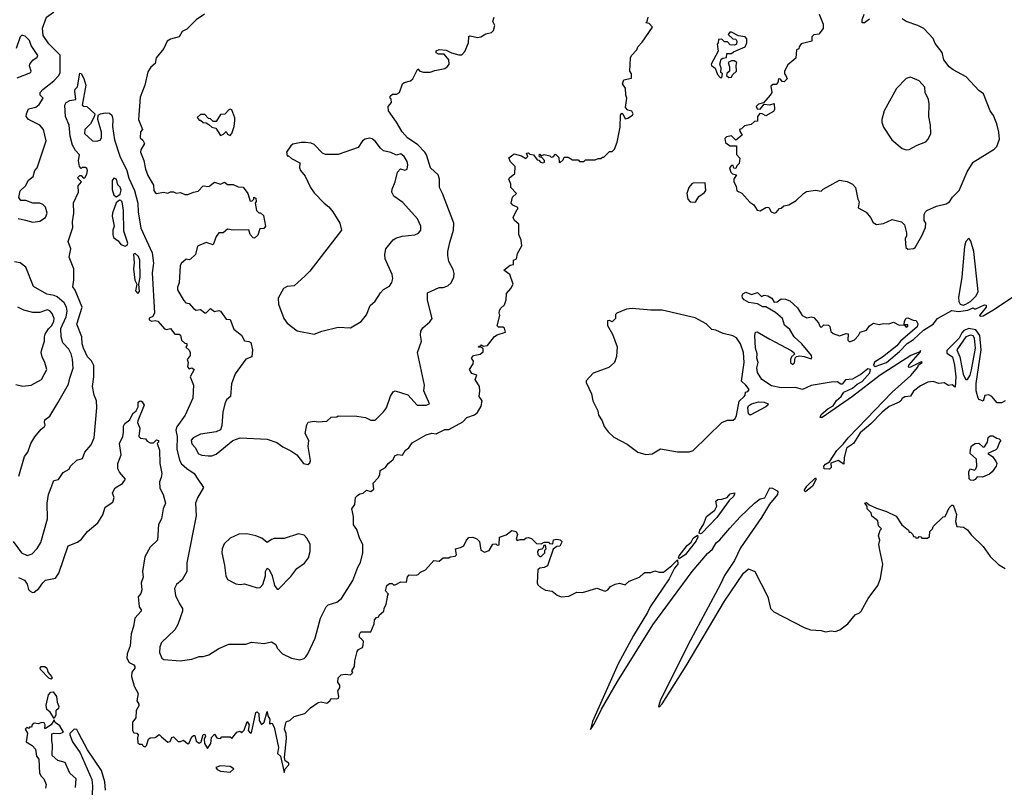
# Model space of a CAD drawing. Extents: x 2239805 to 2396427, y 665731 to 772158.
# Tile 100 of 256: x 2280832 to 2287765, y 715166 to 720567. Entities that reach past the tile are written whole.
import ezdxf

# ---------------------------------------------------------------- set-up
doc = ezdxf.new("R2010")
doc.units = 0

msp = doc.modelspace()

# ---------------------------------------------------------------- linework, layer by layer
at = {"layer": '0CON05XD'}
for points in [[(2281037.9, 720397.9), (2280996.7, 720455), (2280992.4, 720507.6), (2281020, 720585), (2281069.9, 720620.1), (2281084, 720646), (2281086.2, 720795), (2281080.2, 720925), (2281055, 720956.8), (2280975, 720986), (2280966, 720995), (2280969.2, 721015), (2281008.8, 721095), (2280997.1, 721155), (2280945, 721245.8), (2280917.4, 721277.4), (2280895, 721285.8), (2280845, 721289.2), (2280820.8, 721305)], [(2282133.9, 720606.1), (2282074.2, 720565.8), (2282009.1, 720500.9), (2281977.3, 720482.7), (2281955, 720446.7), (2281895, 720430), (2281870, 720415), (2281846.1, 720363.9), (2281792.3, 720297.7), (2281785, 720257.5), (2281755, 720233.3), (2281735, 720200), (2281714.2, 720105), (2281681.2, 720021.2), (2281668.8, 719865), (2281697.5, 719795), (2281683, 719777), (2281680, 719735), (2281699.3, 719719.3), (2281710, 719695), (2281685, 719650), (2281683.3, 719635), (2281707.5, 719575), (2281718.8, 719515), (2281735, 719470), (2281775, 719402.5), (2281776.2, 719365), (2281785, 719350), (2281795, 719343.8), (2281845, 719353.8), (2281875, 719346.2), (2281895, 719356), (2281915, 719356.7), (2281935, 719346.2), (2281965, 719350), (2281995, 719336.2), (2282015, 719336), (2282055, 719354.2), (2282089.7, 719360.3), (2282125, 719398), (2282165, 719393.3), (2282205, 719423.8), (2282245, 719410), (2282275, 719422.5), (2282295, 719407.5), (2282335, 719407.5), (2282370.7, 719390.7), (2282405, 719387.5), (2282437.5, 719345), (2282455, 719290), (2282468.3, 719291.7), (2282480, 719305), (2282481.7, 719318.3), (2282495, 719310), (2282497, 719287), (2282490, 719275), (2282500, 719225), (2282515, 719207.5), (2282527, 719207), (2282548.3, 719188.3), (2282564, 719115), (2282551.7, 719098.3), (2282523.6, 719096.4), (2282508.3, 719051.7), (2282485, 719030), (2282475, 719032.5), (2282456.2, 719055), (2282445, 719087.5), (2282336, 719086), (2282295, 719092), (2282265, 719067.5), (2282235, 719066.7), (2282215, 719042.5), (2282195, 718983.3), (2282145, 719000), (2282085, 718972.5), (2282070, 718915), (2282035, 718881.2), (2282025, 718876.7), (2282005, 718882.5), (2281969.3, 718850.7), (2281962.5, 718835), (2281956.2, 718715), (2281943.3, 718685), (2281943.3, 718665), (2281985, 718593.3), (2282002.5, 718575), (2282025, 718568.8), (2282055, 718533.8), (2282075, 718524.2), (2282105, 718528), (2282135, 718503.8), (2282145, 718503.8), (2282175, 718533.8), (2282205, 718513.3), (2282235, 718520), (2282245, 718516.7), (2282285, 718460), (2282315, 718456.7), (2282339.5, 718389.5), (2282395, 718346.2), (2282415, 718306.7), (2282445, 718303.3), (2282458.8, 718295), (2282471.2, 718245), (2282466.2, 718195), (2282425, 718177.5), (2282350, 718075), (2282323.3, 718005), (2282316.2, 717915), (2282288.3, 717891.7), (2282276.7, 717863.3), (2282262.5, 717805), (2282255, 717712.5), (2282245, 717682), (2282215, 717667.1), (2282105, 717650.6), (2282054, 717625), (2282040.7, 717609.3), (2282045, 717583.3), (2282067.3, 717557.3), (2282092.3, 717512.3), (2282115, 717503.3), (2282158.3, 717498.3), (2282185, 717498), (2282215, 717508.8), (2282333.8, 717605), (2282385, 717624.4), (2282575, 717616), (2282642.7, 717592.7), (2282685, 717562), (2282742.3, 717532.3), (2282782.5, 717505), (2282830, 717445), (2282861.7, 717438.3), (2282875, 717450), (2282880, 717465), (2282862.5, 717565), (2282867.5, 717605), (2282843.3, 717655), (2282853.6, 717716.4), (2282862.5, 717735), (2282905, 717742.5), (2282935, 717737.5), (2282995, 717742.5), (2283025, 717770), (2283065, 717772.5), (2283075, 717780), (2283205, 717777.5), (2283267, 717767), (2283305, 717750), (2283335, 717750), (2283395, 717807.5), (2283413.9, 717836.1), (2283442.3, 717917.7), (2283462.3, 717947.7), (2283475, 717956.2), (2283565, 717926.7), (2283630, 717855), (2283695, 717854.2), (2283716.7, 717865), (2283677.5, 717955), (2283682.5, 717995), (2283634.3, 718225.7), (2283661.2, 718305), (2283653.6, 718346.4), (2283656.7, 718375), (2283670.7, 718399.3), (2283719.3, 718440.7), (2283737.5, 718465), (2283703.6, 718593.6), (2283702.5, 718645), (2283785, 718682.5), (2283815, 718683.3), (2283846.1, 718693.9), (2283870, 718715), (2283890, 718755), (2283891.7, 718781.7), (2283885, 718810), (2283853.3, 718865), (2283847, 718907), (2283846.7, 718935), (2283862, 718998), (2283887.5, 719085), (2283889.2, 719135), (2283810, 719345), (2283787.5, 719385), (2283788, 719445), (2283778, 719475), (2283723.8, 719525), (2283696.2, 719615), (2283683.8, 719635), (2283635, 719686), (2283563.8, 719735), (2283525, 719776.7), (2283485.8, 719845.8), (2283430, 719925), (2283426.7, 719955), (2283450, 719985), (2283447, 720007), (2283440, 720015), (2283441.7, 720028.3), (2283458.3, 720041.7), (2283485, 720042.5), (2283507.5, 720055), (2283527.5, 720115), (2283540, 720125), (2283583.6, 720136.4), (2283599.3, 720150.7), (2283635, 720220), (2283650, 720205), (2283675, 720196.7), (2283723, 720197), (2283755, 720210), (2283825, 720223.3), (2283845, 720237.5), (2283856.2, 720255), (2283853.6, 720283.6), (2283820, 720325), (2283780, 720325), (2283763.9, 720333.9), (2283765, 720347.5), (2283785, 720356.2), (2283835, 720352.5), (2283873.6, 720333.6), (2283925, 720320), (2283945, 720320), (2283966.4, 720343.6), (2283991.2, 720405), (2283995, 720447.5), (2284005, 720452.5), (2284055, 720441.2), (2284080, 720445), (2284115, 720466.7), (2284153.6, 720476.4), (2284168.3, 720491.7), (2284177.5, 720525), (2284162.5, 720555), (2284172.5, 720585)], [(2286462.5, 720605), (2286490, 720535), (2286490, 720505), (2286460, 720465), (2286425, 720460), (2286410, 720445), (2286410, 720415), (2286335, 720397.5), (2286320, 720375), (2286318.3, 720361.7), (2286302.5, 720355), (2286297.5, 720295), (2286240.7, 720249.3), (2286217.5, 720205), (2286217.5, 720185), (2286227.5, 720175), (2286235, 720150), (2286215, 720130), (2286201.7, 720131.7), (2286188.3, 720148.3), (2286175, 720150), (2286170, 720125), (2286158.3, 720111.7), (2286135, 720110), (2286121.7, 720098.3), (2286127.5, 720055), (2286117.5, 720035), (2286068.3, 719981.7), (2286035, 719973.3), (2286017.5, 719955), (2286025, 719940), (2286045, 719937.5), (2286075, 719972.5), (2286115, 719967.5), (2286145, 719977.5), (2286146.2, 719935), (2286139.5, 719920.5), (2286085, 719890), (2286060, 719905), (2286043.6, 719906.4), (2286027.5, 719885), (2286028.3, 719851.7), (2286005, 719850), (2285981.7, 719828.3), (2285935, 719820), (2285915, 719800), (2285900, 719795), (2285901.7, 719781.7), (2285920, 719755), (2285875, 719720), (2285845, 719750), (2285808.3, 719741.7), (2285798.3, 719731.7), (2285803, 719703), (2285815, 719690), (2285835, 719680), (2285878.3, 719678.3), (2285878.3, 719618.3), (2285901.7, 719591.7), (2285897.5, 719555), (2285881.7, 719538.3), (2285875, 719520), (2285861.7, 719521.7), (2285855, 719540), (2285845, 719540), (2285830, 719525), (2285840, 719495), (2285851.7, 719481.7), (2285880, 719475), (2285860, 719445), (2285860, 719425), (2285877.5, 719395), (2285881.7, 719361.7), (2285916.4, 719346.4), (2285973.6, 719283.6), (2286002.5, 719265), (2286025, 719227.5), (2286047, 719223), (2286085, 719246.2), (2286098.3, 719248.3), (2286106, 719246), (2286124.3, 719214.3), (2286145, 719206), (2286158.8, 719211.2), (2286181.7, 719238.3), (2286195, 719240), (2286213, 719257), (2286247, 719263), (2286300, 719295), (2286350, 719345), (2286373, 719357), (2286435, 719367.5), (2286475, 719360), (2286490, 719375), (2286605, 719437.5), (2286658.3, 719428.3), (2286695, 719410), (2286716.7, 719385), (2286733.6, 719303.6), (2286742.5, 719285), (2286735, 719242.5), (2286791.7, 719211.7), (2286822.5, 719175), (2286840.7, 719140.7), (2286865, 719126.7), (2286915, 719133.3), (2286975, 719160), (2287040, 719145), (2287062.5, 719122.5), (2287076.4, 719066.4), (2287077.5, 719045), (2287067.5, 719025), (2287072.5, 718965), (2287085, 718952.5), (2287125, 718956.7), (2287136.7, 718965), (2287183.6, 719046.4), (2287210, 719105), (2287212.5, 719135), (2287200, 719155), (2287200, 719195), (2287210, 719215), (2287220, 719225), (2287287.5, 719255), (2287355, 719270.8), (2287380, 719285), (2287401.2, 719318.8), (2287447.5, 719365), (2287503.2, 719496.8), (2287546.7, 719565), (2287693.6, 719656.4), (2287712.5, 719675), (2287730, 719725), (2287726.7, 719775), (2287712.5, 719835), (2287688.3, 719891.7), (2287666.4, 719926.4), (2287617.5, 720045), (2287585, 720067.5), (2287497.5, 720165), (2287405, 720213.3), (2287376.1, 720236.1), (2287340, 720285), (2287327.5, 720335), (2287279.3, 720399.3), (2287263.6, 720433.6), (2287197.5, 720505), (2287155, 720526.7), (2287075, 720553.3), (2287045, 720573.3)], [(2286815, 720570), (2286780, 720545), (2286763.3, 720545), (2286763.3, 720565), (2286777.5, 720605)], [(2285059.3, 719810.7), (2285062.5, 719895), (2285071.7, 719908.3), (2285080, 719905), (2285095, 719870), (2285115, 719873.3), (2285147.5, 719895), (2285152.5, 719905), (2285143, 719923), (2285115, 719930), (2285098.3, 719948.3), (2285106.7, 720015), (2285100, 720035), (2285097.5, 720085), (2285076.7, 720115), (2285085, 720142.5), (2285140, 720155), (2285140, 720185), (2285127.5, 720205), (2285132.5, 720297.5), (2285140, 720315), (2285177.5, 720355), (2285183.9, 720376.1), (2285215, 720407.5), (2285287.5, 720515), (2285265, 720540), (2285240, 720545), (2285250, 720555), (2285257.5, 720585)], [(2280815, 720157.5), (2280910, 720195), (2280913.8, 720205), (2280902.3, 720242.3), (2280904, 720255), (2280925, 720282), (2280955, 720304.2), (2280959.4, 720315), (2280914.2, 720385), (2280900.3, 720420.3), (2280870.5, 720450.5), (2280855, 720456.2), (2280845, 720456.2), (2280835, 720446.7), (2280807.1, 720365)], [(2285775, 720160), (2285780, 720185), (2285770, 720195), (2285772.5, 720225), (2285762.5, 720255), (2285771.7, 720288.3), (2285783, 720297), (2285808.3, 720301.7), (2285811.7, 720328.3), (2285845, 720330), (2285858.3, 720341.7), (2285940, 720375), (2285952.5, 720405), (2285951.7, 720431.7), (2285940, 720445), (2285893, 720453), (2285845, 720480), (2285831.7, 720478.3), (2285821.7, 720461.7), (2285853, 720433), (2285875, 720430), (2285882.5, 720415), (2285880, 720395), (2285865, 720387.5), (2285835, 720390), (2285815, 720410), (2285795, 720410), (2285775, 720430), (2285753, 720427), (2285750, 720405), (2285742.5, 720395), (2285750, 720345), (2285700, 720255), (2285703.6, 720243.6), (2285730, 720225), (2285745, 720180), (2285765, 720160), (2285775, 720160)], [(2280822.3, 719167.7), (2280873.3, 719156.7), (2280925, 719142), (2280975, 719148.6), (2281015, 719174), (2281025.7, 719205), (2281015, 719246.7), (2280995, 719266.2), (2280975, 719275.8), (2280925, 719276), (2280875, 719293.8), (2280840, 719295), (2280826.7, 719315), (2280836.4, 719363.6), (2280873, 719397), (2280895, 719436.7), (2280926.1, 719463.9), (2280940, 719505), (2280955.9, 719524.1), (2281018, 719715), (2280998.8, 719795), (2280974.1, 719824.1), (2280893.8, 719865), (2280878, 719885), (2280879.2, 719905), (2280895, 719938.8), (2280945, 719952.3), (2280968.8, 719971.2), (2280998, 720015), (2280976.4, 720036.4), (2280976.7, 720055), (2280995, 720076), (2281072.7, 720137.3), (2281106.7, 720175), (2281116.4, 720195), (2281116.7, 720316.7), (2281037.9, 720397.9)], [(2285825, 720160), (2285845, 720162.5), (2285851.7, 720178.3), (2285880, 720205), (2285876.7, 720245), (2285882.5, 720265), (2285863, 720277), (2285843, 720277), (2285820, 720265), (2285830, 720235), (2285830, 720205), (2285811.7, 720188.3), (2285810, 720175), (2285825, 720160)], [(2280786.3, 716896.3), (2280845, 716816.2), (2280885, 716798), (2280921.2, 716808.8), (2280954.3, 716845.7), (2280981.7, 716888.3), (2281028.8, 717055), (2281025.7, 717164.3), (2281034, 717225), (2281072.5, 717325), (2281105, 717332.5), (2281138.3, 717381.7), (2281180, 717405), (2281190, 717425), (2281235, 717467.5), (2281275, 717480), (2281290, 717525), (2281335, 717576.2), (2281356.7, 717625), (2281376.5, 717835), (2281371.9, 717885), (2281356.2, 717925), (2281344, 717985), (2281354.2, 718055), (2281353.9, 718133.9), (2281337.3, 718167.3), (2281308.8, 718195), (2281282, 718255), (2281271.2, 718285), (2281270, 718335), (2281234.1, 718424.1), (2281272.5, 718545), (2281223.6, 718663.6), (2281207, 718687), (2281213.9, 718736.1), (2281214, 718814), (2281180, 718895), (2281191.2, 718955), (2281172.5, 719005), (2281206.7, 719105), (2281203.6, 719143.6), (2281213.8, 719205), (2281211.7, 719278.3), (2281247, 719353), (2281243, 719397), (2281267.5, 719425), (2281240, 719455), (2281255, 719470), (2281265, 719470), (2281282.5, 719452.5), (2281290, 719455), (2281305, 719480), (2281310, 719505), (2281305, 719520), (2281295, 719527.5), (2281273, 719527), (2281265, 719520), (2281253, 719533), (2281246.7, 719575), (2281253.3, 719615), (2281225, 719646.7), (2281204, 719685), (2281187, 719747), (2281181.2, 719825), (2281154, 719885), (2281150, 719965), (2281160, 719985), (2281185, 719997.5), (2281227.5, 720005), (2281220, 720065), (2281223, 720077), (2281240, 720095), (2281255, 720190), (2281265, 720187.5), (2281285, 720153.3), (2281297.5, 720105), (2281273.3, 719965), (2281285, 719957.5), (2281305, 719957.1), (2281360.6, 719905), (2281356.4, 719883.6), (2281331.9, 719835), (2281290.8, 719795), (2281287.5, 719765), (2281344.5, 719714.5), (2281373, 719713), (2281399.9, 719720.1), (2281407.7, 719735), (2281407.9, 719775), (2281381.8, 719865), (2281385.4, 719894.6), (2281401.2, 719905), (2281435, 719910.9), (2281465, 719909.6), (2281481.5, 719895), (2281488.1, 719865), (2281484.6, 719815), (2281500.4, 719720.4), (2281537.7, 719607.7), (2281586.7, 719505), (2281601.7, 719451.7), (2281640, 719365), (2281663.1, 719276.9), (2281666, 719215), (2281685, 719100), (2281765, 718927.1), (2281775.2, 718854.8), (2281765.7, 718785), (2281781.5, 718505), (2281770.5, 718479.5), (2281743.9, 718466.1), (2281743.1, 718455), (2281760, 718445), (2281785, 718450), (2281805, 718445.8), (2281851.7, 718391.7), (2281865, 718388), (2281895, 718393.3), (2281925, 718353.3), (2281955, 718353.3), (2281965, 718347.5), (2281972.3, 718312.3), (2281995, 718290), (2282008.3, 718288.3), (2282010, 718275), (2282003, 718263), (2282025, 718242.5), (2282032.5, 718225), (2282032.5, 718205), (2282012.5, 718175), (2282017.5, 718155), (2282013.6, 718123.6), (2282025, 718110), (2282045, 718117.5), (2282060, 718105), (2282033.3, 718055), (2282056.7, 717995), (2282052, 717905), (2281996.2, 717785), (2281938.9, 717701.1), (2281932.4, 717677.6), (2281942, 717635), (2281938.8, 717545), (2281957.4, 717467.4), (2281972.6, 717442.6), (2282008.1, 717408.1), (2282061.2, 717375), (2282086.7, 717335), (2282127.5, 717275), (2282085, 717202.5), (2282070, 717165), (2282074, 717075), (2282010, 716745), (2282008.8, 716685), (2281976.7, 716625), (2281936.8, 716593.2), (2281922.9, 716565), (2281930, 716515), (2281956.8, 716456.8), (2281979.2, 716425), (2281979.2, 716405), (2281945, 716312.5), (2281923.8, 716275), (2281831.2, 716185), (2281818, 716155), (2281816, 716115), (2281833.8, 716075), (2281846.1, 716066.1), (2281963, 716057), (2282045, 716066.7), (2282095, 716086.7), (2282125, 716086.7), (2282165, 716097.5), (2282235, 716142.5), (2282305, 716172.5), (2282387, 716173), (2282425, 716172.5), (2282465, 716187.5), (2282553, 716177), (2282605, 716190), (2282635, 716170), (2282646.2, 716145), (2282682.5, 716105), (2282745, 716073.8), (2282805, 716063.3), (2282835, 716073.3), (2282845.9, 716084.1), (2282861.2, 716105), (2282913.8, 716215), (2282951.2, 716355), (2282990, 716435), (2283005, 716448.8), (2283065, 716467.5), (2283098.8, 716495), (2283178.1, 716621.9), (2283213.5, 716715), (2283232, 716748), (2283248.1, 716815), (2283248, 716875), (2283226.2, 716915), (2283205, 716980), (2283183.6, 717013.6), (2283181.7, 717071.7), (2283170, 717125), (2283192.5, 717155), (2283197.5, 717205), (2283210.7, 717219.3), (2283228.3, 717231.7), (2283250, 717235), (2283275, 717257.5), (2283305, 717247.5), (2283325, 717262.5), (2283320, 717305), (2283357, 717343), (2283367.5, 717365), (2283370, 717395), (2283407.5, 717415), (2283427.5, 717445), (2283459.3, 717470.7), (2283475, 717500), (2283495, 717507.5), (2283528.3, 717501.7), (2283547.5, 717535), (2283572.5, 717555), (2283595, 717590), (2283695, 717646.7), (2283735, 717656.7), (2283765, 717653.3), (2283825, 717682.5), (2283855, 717682.5), (2283953, 717737), (2283981.7, 717768.3), (2284033.6, 717786.4), (2284055, 717802.5), (2284081.7, 717848.3), (2284087.5, 717885), (2284067.5, 717915), (2284073.3, 717955), (2284070, 717985), (2284040, 718035), (2284050, 718065), (2284015, 718077.5), (2284000, 718105), (2284026.2, 718145), (2284026.7, 718165), (2284013.3, 718185), (2284026.4, 718203.6), (2284075, 718212.5), (2284095, 718230), (2284095, 718250), (2284085, 718260), (2284061.7, 718261.7), (2284065, 718270), (2284078.3, 718271.7), (2284085, 718280), (2284095, 718270), (2284126.1, 718273.9), (2284175, 718336.7), (2284195, 718350), (2284252.5, 718367.5), (2284245, 718396.7), (2284233, 718403), (2284202.5, 718402.5), (2284193.3, 718413.3), (2284213.3, 718485), (2284207.5, 718505), (2284210.7, 718519.3), (2284217.5, 718535), (2284245, 718560), (2284256.7, 718595), (2284260.5, 718639.5), (2284290, 718675), (2284307, 718707), (2284283, 718773), (2284240, 718805), (2284285, 718840), (2284310, 718845), (2284310, 718875), (2284330, 718885), (2284338.3, 718921.7), (2284368.8, 718975), (2284363.3, 719015), (2284347.5, 719055), (2284347, 719127), (2284316.7, 719155), (2284307.5, 719175), (2284331.7, 719228.3), (2284340, 719235), (2284340, 719245), (2284305, 719262.5), (2284293, 719277), (2284303, 719317), (2284330, 719345), (2284290, 719385), (2284289.3, 719409.3), (2284277.5, 719445), (2284280, 719455), (2284317.5, 719485), (2284320, 719535), (2284287, 719567), (2284277.5, 719595), (2284315, 719622.5), (2284365, 719610), (2284395, 719590), (2284410, 719605), (2284401.7, 719628.3), (2284415, 719630), (2284425, 719620), (2284450, 719615), (2284475, 719580), (2284488.3, 719578.3), (2284500, 719565), (2284515, 719560), (2284527.5, 719565), (2284527, 719577), (2284508.3, 719598.3), (2284491.7, 719601.7), (2284490, 719615), (2284495, 719620), (2284505, 719610), (2284525, 719617.5), (2284565, 719610), (2284575, 719600), (2284588.3, 719601.7), (2284605, 719620), (2284628.3, 719598.3), (2284630, 719565), (2284635, 719560), (2284658.3, 719581.7), (2284665, 719600), (2284695, 719600), (2284725, 719580), (2284765, 719580), (2284775, 719570), (2284805, 719570), (2284815, 719580), (2284885, 719580), (2284905, 719590), (2284925, 719590), (2284935, 719600), (2284945, 719600), (2284985, 719640), (2285005, 719640), (2285020, 719655), (2285040, 719705), (2285059.3, 719810.7)], [(2287075, 719650), (2287095, 719653.3), (2287152.5, 719685), (2287212.3, 719707.7), (2287228.8, 719725), (2287246.7, 719765), (2287246, 719825), (2287234.3, 719885), (2287235.7, 719975), (2287230.6, 720005), (2287208.6, 720055), (2287205, 720092.5), (2287165, 720136.2), (2287105, 720161.2), (2287075, 720152.5), (2287005, 720082.5), (2286920, 719925), (2286903.3, 719865), (2286903.3, 719845), (2286915, 719810), (2286972.3, 719722.3), (2287045, 719660), (2287075, 719650)], [(2282315, 719752.5), (2282326.7, 719765), (2282343.3, 719815), (2282346.4, 719856.4), (2282346.4, 719876.4), (2282325, 719932.5), (2282315, 719936.7), (2282305, 719932.5), (2282277, 719903), (2282245, 719900), (2282215, 719850), (2282195, 719850), (2282175, 719870), (2282161.7, 719871.7), (2282135, 719900), (2282105, 719900), (2282081.7, 719878.3), (2282095, 719860), (2282105, 719860), (2282123, 719843), (2282145, 719840), (2282165, 719830), (2282185, 719810), (2282213, 719803), (2282245, 719752.5), (2282268.3, 719761.7), (2282285, 719780), (2282295, 719762.5), (2282315, 719752.5)], [(2282905, 718353.3), (2282960, 718375), (2283075, 718402.5), (2283161.7, 718398.3), (2283236.4, 718443.6), (2283275, 718490), (2283300, 718555), (2283335, 718587.5), (2283372.5, 718645), (2283395, 718667.5), (2283435, 718692.5), (2283451.7, 718718.3), (2283458.8, 718745), (2283456, 718775), (2283406.7, 718885), (2283403.8, 718915), (2283410, 718955), (2283462.3, 719017.7), (2283480.5, 719029.5), (2283525, 719043.8), (2283615, 719052.5), (2283640, 719065), (2283657.5, 719085), (2283657.5, 719115), (2283632.5, 719165), (2283529.5, 719279.5), (2283466.1, 719326.1), (2283452.3, 719352.3), (2283454.2, 719375), (2283476.2, 719425), (2283493.3, 719495), (2283513, 719517), (2283545, 719507.5), (2283560, 719515), (2283566.2, 719545), (2283559.5, 719569.5), (2283540, 719605), (2283515, 719623.8), (2283485, 719613.3), (2283445, 719631.2), (2283395, 719643.8), (2283372.1, 719662.1), (2283335, 719711.2), (2283315, 719728.8), (2283295, 719733.8), (2283265, 719726.2), (2283246, 719714), (2283215, 719667.5), (2283075, 719617.5), (2282985, 719617.5), (2282965, 719627.5), (2282905, 719687.5), (2282885, 719697.5), (2282845, 719702.5), (2282815, 719702.5), (2282755, 719690), (2282740.7, 719679.3), (2282710, 719635), (2282715, 719610), (2282725, 719610), (2282745, 719590), (2282805, 719560), (2282802.5, 719525), (2282810, 719505), (2282841.2, 719465), (2282880, 719385), (2282905, 719347.5), (2282975, 719276.2), (2283009.5, 719249.5), (2283036.2, 719215), (2283086.7, 719135), (2283097.5, 719085), (2282875, 718797.5), (2282843.3, 718765), (2282765, 718693.3), (2282715, 718688.8), (2282690, 718675), (2282652.7, 718607.3), (2282653.8, 718566.2), (2282691.2, 718465), (2282715, 718431.2), (2282785, 718376.7), (2282905, 718353.3)], [(2281515, 719320.5), (2281539.9, 719340.1), (2281547.7, 719367.7), (2281539.1, 719389.1), (2281522.1, 719405), (2281515, 719444.3), (2281495, 719451.2), (2281482.5, 719435), (2281482.9, 719372.9), (2281495, 719332.9), (2281515, 719320.5)], [(2285585, 719283.3), (2285593, 719287), (2285615, 719322.5), (2285655, 719350), (2285662.5, 719365), (2285658.3, 719418.3), (2285575, 719416.7), (2285565, 719412.5), (2285543.9, 719386.1), (2285530, 719345), (2285536.7, 719305), (2285554.1, 719284.1), (2285585, 719283.3)], [(2281575, 718973.4), (2281589.4, 718980.6), (2281594.6, 718995), (2281565, 719080), (2281563.7, 719223.7), (2281554.1, 719284.1), (2281545.3, 719295.3), (2281535, 719297.1), (2281512.5, 719277.5), (2281485.2, 719204.8), (2281483.5, 719183.5), (2281497.6, 719115), (2281487.8, 719085), (2281487.7, 719055), (2281493.4, 719033.4), (2281525, 719010.6), (2281544.4, 718985), (2281575, 718973.4)], [(2287475, 718559), (2287495, 718564.2), (2287526, 718584), (2287566, 718625), (2287579.8, 718655), (2287549.7, 718935), (2287529.3, 719009.3), (2287515, 719030), (2287495, 719006.7), (2287485, 718970), (2287464.8, 718754.8), (2287442.7, 718612.7), (2287444.6, 718584.6), (2287454.9, 718564.9), (2287475, 718559)], [(2280826, 717355), (2280866.1, 717493.9), (2280888.8, 717525), (2280911.4, 717585), (2280938.3, 717631.7), (2280982.5, 717685), (2281007.5, 717705), (2281012.5, 717715), (2281006.7, 717735), (2281009.3, 717750.7), (2281045, 717777.5), (2281101.7, 717871.7), (2281176.8, 718003.2), (2281184.4, 718045), (2281209.2, 718115), (2281205, 718177.5), (2281195, 718216), (2281178.5, 718248.5), (2281135, 718294), (2281123.8, 718335), (2281121.6, 718395), (2281160, 718475), (2281167.1, 718515), (2281163, 718543), (2281144.3, 718575), (2281095, 718617.8), (2281075, 718626.9), (2281024.5, 718634.5), (2280928.8, 718688.8), (2280875.8, 718825.8), (2280835, 718856.2), (2280795, 718862)], [(2281665, 718640), (2281675.9, 718655), (2281670.6, 718705), (2281679.5, 718755), (2281679, 718875), (2281669.8, 718899.8), (2281645, 718920.9), (2281634.1, 718915.9), (2281638.4, 718855), (2281632.7, 718815), (2281642.9, 718735), (2281657.5, 718705), (2281648.8, 718658.8), (2281665, 718640)], [(2286482, 717768), (2286467.5, 717767.5), (2286475, 717790), (2286521.3, 717828.7), (2286559.4, 717850.6), (2286582.5, 717887.5), (2286616, 717915), (2286635, 717946.2), (2286695, 717974), (2286727.9, 718002.1), (2286765, 718022), (2286817.3, 718082.7), (2286822.5, 718105), (2286805, 718110), (2286757.4, 718072.6), (2286695, 718036.9), (2286646.2, 718033.8), (2286623, 718003), (2286613, 718003), (2286589.3, 718019.3), (2286545, 718017.5), (2286405, 717992.2), (2286345, 717965.7), (2286295, 717980), (2286195, 717976.7), (2286125, 717991.1), (2286056.7, 718035), (2286026.2, 718085), (2286022.9, 718117.1), (2286031.2, 718155), (2286022.5, 718185), (2286024.5, 718215), (2286012.9, 718255), (2286008, 718345), (2286012.5, 718367.5), (2286025, 718370), (2286115, 718319.4), (2286265, 718240), (2286283.3, 718225), (2286287.5, 718212.5), (2286267.5, 718195), (2286260, 718175), (2286260, 718155), (2286275, 718140), (2286287, 718153), (2286293, 718187), (2286302.5, 718197.5), (2286325, 718202), (2286355, 718198.1), (2286405, 718181.2), (2286410.7, 718189.3), (2286408.1, 718205), (2286340, 718285), (2286284.4, 718334.4), (2286255, 718386.7), (2286217.7, 718417.7), (2286203.3, 718465), (2286155, 718506.7), (2286085, 718547.5), (2286065, 718546.7), (2286027.7, 718567.7), (2285965.9, 718575.9), (2285933.3, 718595), (2285920.5, 718610.5), (2285920, 718625), (2285925, 718637.5), (2285945, 718650), (2285985, 718633.3), (2286027, 718647), (2286055, 718620), (2286075, 718627.5), (2286100, 718625), (2286128.3, 718608.3), (2286145, 718580), (2286165, 718582.5), (2286195, 718602.5), (2286225, 718600), (2286255, 718588.8), (2286308.8, 718538.8), (2286342.5, 718485), (2286375, 718470), (2286405, 718476.7), (2286425, 718472.5), (2286457.5, 718435), (2286465, 718410), (2286475, 718400), (2286495, 718420), (2286527, 718417), (2286537, 718407), (2286543.8, 718373.8), (2286559.3, 718359.3), (2286605, 718342.5), (2286650.7, 718359.3), (2286665, 718357.5), (2286663, 718313), (2286673, 718303), (2286683, 718303), (2286710, 718315), (2286737.5, 718345), (2286750.7, 718369.3), (2286795, 718382.5), (2286815, 718412.5), (2286845, 718432.5), (2286885, 718423.3), (2286915, 718430), (2286953, 718427), (2286985, 718437.5), (2287025, 718417.5), (2287060, 718420), (2287075, 718403.3), (2287085, 718410), (2287085, 718420), (2287060, 718420), (2287062.5, 718445), (2287075, 718467.5), (2287085, 718470), (2287123, 718453), (2287145, 718450), (2287156, 718426), (2287152, 718405), (2287034.6, 718305.4), (2287007.3, 718272.7), (2286906.7, 718193.3), (2286852, 718158), (2286844.2, 718135), (2286856.2, 718126.2), (2286935, 718155.8), (2287027.1, 718232.9), (2287080.9, 718289.1), (2287125, 718315.6), (2287195, 718381.4), (2287264.2, 718425), (2287294.6, 718465.4), (2287395, 718520), (2287443, 718513), (2287507.7, 718522.3), (2287545, 718540), (2287553, 718533), (2287565, 718533.3), (2287625, 718560), (2287638.3, 718558.3), (2287636.7, 718545), (2287590, 718485), (2287595, 718480), (2287615, 718483.3), (2287685, 718522.5), (2287865, 718643.1)], [(2280805, 718000), (2280855, 717988.8), (2280913.9, 717996.1), (2280985.8, 718034.2), (2281023.3, 718105), (2281010, 718155), (2280991.2, 718195), (2280984, 718225), (2280987, 718247), (2281008, 718305), (2281005.8, 718335), (2281011.9, 718355), (2281035, 718390.8), (2281059.2, 718415), (2281071.9, 718445), (2281075.5, 718465.5), (2281060.2, 718500.2), (2281045, 718519.2), (2281025, 718525.8), (2280975, 718505.8), (2280925, 718506), (2280862.4, 718522.4), (2280820, 718545)], [(2285241.7, 717508.3), (2285285, 717512), (2285343.2, 717546.8), (2285465, 717526.2), (2285545, 717526.7), (2285575, 717536.7), (2285775, 717732.5), (2285815, 717750), (2285855, 717750), (2285869.7, 717760.3), (2285879.1, 717780.9), (2285897.4, 717882.6), (2285933.8, 717915), (2285941.2, 717925), (2285942.5, 717945), (2285958.3, 717951.7), (2285967.5, 717965), (2285945, 717996.2), (2285913.6, 718023.6), (2285933.1, 718155), (2285927.8, 718225), (2285907.2, 718287.2), (2285878.8, 718328.8), (2285852.5, 718342.5), (2285785, 718358.8), (2285735, 718382.5), (2285705, 718387.5), (2285665, 718426.7), (2285588.3, 718468.3), (2285355, 718523.8), (2285276, 718524), (2285145, 718533.8), (2285105, 718531.2), (2285037, 718503), (2285028.3, 718491.7), (2285026.7, 718465), (2285005, 718440), (2284985, 718450), (2284971.7, 718448.3), (2284970, 718415), (2285006, 718355), (2285038, 718265), (2285033.6, 718196.4), (2285020, 718155), (2284979.5, 718120.5), (2284871.2, 718078.8), (2284820, 718025), (2284820, 718015), (2284857.5, 717935), (2284866.7, 717885), (2284902.5, 717815), (2284907.5, 717785), (2284933.6, 717743.6), (2284947.5, 717705), (2284975, 717667.5), (2285015, 717630), (2285109.7, 717579.7), (2285185, 717524.2), (2285241.7, 717508.3)], [(2287770, 717885), (2287745, 717870), (2287715, 717870), (2287676.4, 717916.4), (2287655, 717927.5), (2287627, 717923), (2287616.4, 717883.6), (2287587.5, 717895), (2287580, 717905), (2287566, 717955), (2287566.4, 718006.4), (2287601.6, 718245), (2287592.7, 718345), (2287565.2, 718385.2), (2287515.8, 718394.2), (2287481.1, 718378.9), (2287466.2, 718363.8), (2287446.2, 718325), (2287361.3, 718238.7), (2287361.1, 718221.1), (2287399.5, 718195), (2287413.9, 718136.1), (2287424.4, 718055), (2287418.3, 717981.7), (2287397, 717997), (2287373, 717993), (2287341.7, 718011.7), (2287305, 718007.5), (2287265, 718020), (2287226.4, 718016.4), (2287175, 717990), (2287125, 717953.3), (2287105, 717917.5), (2287065, 717912.5), (2287045, 717902.5), (2287036.7, 717885), (2287024.2, 717875.8), (2286955, 717844.2), (2286904.2, 717805), (2286826.2, 717723.8), (2286750.8, 717659.2), (2286704, 717586), (2286655, 717552.5), (2286638, 717485), (2286635, 717440), (2286595, 717466.2), (2286542.5, 717447.5), (2286546, 717415), (2286535, 717403.8), (2286495.8, 717405.8), (2286494.4, 717425), (2286505, 717439.4), (2286534.1, 717455.9), (2286585, 717535.6), (2286630.9, 717579.1), (2286664.7, 717625.3), (2286734, 717696), (2286974.5, 717945.5), (2287105.9, 718064.1), (2287155, 718122.5), (2287161.7, 718138.3), (2287187.5, 718155), (2287185, 718160), (2287175, 718157.5), (2287105, 718122.5), (2287095, 718120), (2287090, 718125), (2287092.5, 718135), (2287175, 718230), (2287175, 718240), (2287170, 718230), (2287107.5, 718205), (2286890, 718065), (2286695.8, 717915), (2286482, 717768)], [(2287505, 718036.2), (2287525, 718066.2), (2287535, 718103.8), (2287561, 718255), (2287555.8, 718325.8), (2287545, 718341.9), (2287527, 718347), (2287495, 718335.9), (2287431.1, 718245), (2287451, 718195), (2287475, 718073.8), (2287486.7, 718046.7), (2287495, 718036.2), (2287505, 718036.2)], [(2280825, 716642), (2280865, 716623.3), (2280884, 716595), (2280895, 716557.5), (2280906.7, 716545), (2280923, 716537), (2280935, 716540), (2280965.9, 716564.1), (2280994.4, 716605.6), (2281015, 716623.8), (2281085, 716637.5), (2281107.8, 716672.2), (2281173.3, 716865), (2281239.1, 716890.9), (2281268.5, 716911.5), (2281291.7, 716941.7), (2281310, 716965), (2281383, 717027), (2281416.8, 717083.2), (2281435, 717136.7), (2281488.3, 717171.7), (2281496.7, 717205), (2281486.7, 717235), (2281495, 717257.5), (2281505, 717272.5), (2281555, 717302.5), (2281577.5, 717335), (2281535, 717382.5), (2281523, 717407), (2281523.3, 717445), (2281546, 717505), (2281535.6, 717584.4), (2281558.1, 717635), (2281564, 717665), (2281562.3, 717707.7), (2281573.3, 717725), (2281608.3, 717751.7), (2281630, 717795), (2281652.5, 717815), (2281666.1, 717843.9), (2281666.7, 717875), (2281675, 717883.3), (2281685, 717886), (2281695, 717878.8), (2281708.6, 717855), (2281664.1, 717744.1), (2281662.7, 717732.7), (2281678.3, 717691.7), (2281670, 717635), (2281683, 717623), (2281718.3, 717618.3), (2281730.7, 717600.7), (2281750.7, 717590.7), (2281775, 717590), (2281795, 717610), (2281810, 717605), (2281810, 717595), (2281800, 717585), (2281817.3, 717537.3), (2281820, 717445), (2281832, 717375), (2281828.8, 717345), (2281816.7, 717315), (2281820, 717270), (2281842.5, 717225), (2281860, 717165), (2281842, 717125), (2281831.4, 717055), (2281808.8, 717015), (2281803.3, 716905), (2281750, 716855), (2281713.6, 716786.4), (2281697.5, 716685), (2281702.5, 716645), (2281687.5, 716605), (2281692.5, 716555), (2281685, 716530), (2281667.5, 716505), (2281673.3, 716435), (2281687.5, 716415), (2281687.5, 716405), (2281642.5, 716355), (2281633, 716297), (2281616.7, 716245), (2281609.3, 716160.7), (2281590, 716105), (2281587.5, 716075), (2281603.6, 716043.6), (2281635, 716026.7), (2281642.5, 716015), (2281642.5, 716005), (2281623, 715977), (2281620, 715945), (2281638.3, 715878.3), (2281666.2, 715825), (2281657.5, 715775), (2281671.7, 715751.7), (2281671.7, 715738.3), (2281653, 715707), (2281650, 715655), (2281627.5, 715625), (2281627.5, 715565), (2281635, 715550), (2281657, 715547), (2281667.5, 715535), (2281662.5, 715515), (2281665, 715480), (2281675, 715470), (2281695, 715470), (2281702.5, 715455), (2281715, 715450), (2281725, 715460), (2281740, 715505), (2281750, 715515), (2281785, 715517.5), (2281815, 715537.5), (2281830.7, 715520.7), (2281875, 715483.3), (2281891.7, 715488.3), (2281903.9, 715516.1), (2281915, 715520), (2281948.3, 715488.3), (2281965, 715487.5), (2281985, 715497.5), (2282015, 715472.5), (2282025, 715480), (2282045, 715520), (2282055, 715530), (2282065, 715530), (2282075, 715490), (2282095, 715477.5), (2282110, 715485), (2282123, 715537), (2282135, 715540), (2282140, 715525), (2282130, 715505), (2282132.5, 715475), (2282155, 715440), (2282177.5, 715475), (2282183, 715517), (2282205, 715540), (2282220, 715515), (2282228.3, 715511.7), (2282245, 715510), (2282255, 715520), (2282315, 715520), (2282325, 715510), (2282360, 715555), (2282385, 715560), (2282395, 715550), (2282413, 715567), (2282435, 715630), (2282447.5, 715605), (2282440, 715565), (2282455, 715550), (2282465, 715550), (2282495, 715692.5), (2282505, 715696.7), (2282516.7, 715685), (2282518.8, 715635), (2282535, 715607.5), (2282553.3, 715625), (2282575, 715700), (2282578.3, 715668.3), (2282592.5, 715645), (2282590, 715615), (2282595, 715610), (2282602.5, 715617.5), (2282610, 715615), (2282625, 715590), (2282653.8, 715445), (2282646.7, 715405), (2282668.8, 715385), (2282695, 715270), (2282702.5, 715295), (2282727.5, 715325), (2282727.5, 715335), (2282701.7, 715351.7), (2282696.1, 715376.1), (2282710.5, 715509.5)], [(2285975, 717783.8), (2285963, 717793), (2285959.4, 717835), (2285965, 717850), (2285984, 717865), (2286035, 717878.5), (2286075, 717876.7), (2286102.5, 717865), (2286100, 717855), (2286086.1, 717843.9), (2285975, 717783.8)], [(2287545, 717323.8), (2287527.3, 717327.3), (2287517.3, 717337.3), (2287516.2, 717385), (2287525, 717407.5), (2287555, 717397.5), (2287565, 717407.5), (2287570.8, 717425), (2287570, 717475), (2287524.1, 717514.1), (2287526, 717545), (2287535, 717567.5), (2287560, 717585), (2287585, 717587.5), (2287615, 717560), (2287625, 717562.5), (2287647.5, 717595), (2287651.7, 717628.3), (2287665, 717640), (2287685, 717640), (2287711.7, 717621.7), (2287728.3, 717618.3), (2287740, 717605), (2287730, 717595), (2287715, 717550), (2287705, 717540), (2287650, 717515), (2287683, 717493), (2287707.5, 717455), (2287712.5, 717445), (2287707.5, 717425), (2287680, 717385), (2287660.7, 717369.3), (2287611.7, 717348.3), (2287575, 717350), (2287559.5, 717330.5), (2287545, 717323.8)], [(2286365, 717243.8), (2286356.7, 717255), (2286374.4, 717285), (2286435, 717342.5), (2286440, 717335), (2286413.8, 717285), (2286365, 717243.8)], [(2282710.5, 715509.5), (2282708.8, 715545), (2282696, 715575), (2282705, 715620), (2282711.7, 715628.3), (2282733.6, 715636.4), (2282765, 715663.3), (2282840, 715685), (2282880, 715725), (2282935, 715763.3), (2282955, 715767.5), (2282995, 715757.5), (2283016.4, 715773.6), (2283025, 715790), (2283065, 715787.5), (2283076.1, 715793.9), (2283080, 715805), (2283072.5, 715845), (2283087.5, 715865), (2283087.5, 715885), (2283072.5, 715905), (2283074.1, 715935.9), (2283095, 715956.7), (2283125, 715962.5), (2283161.7, 715958.3), (2283177, 715973), (2283170, 715985), (2283190, 716015), (2283192.5, 716055), (2283208.3, 716121.7), (2283217.5, 716135), (2283245, 716150), (2283251.2, 716165), (2283252.5, 716195), (2283225, 716222.5), (2283225, 716240), (2283235, 716260), (2283305, 716260), (2283327.5, 716315), (2283330, 716345), (2283345, 716360), (2283360, 716365), (2283363.6, 716376.4), (2283396.7, 716405), (2283397.5, 716425), (2283412.5, 716455), (2283423.3, 716516.7), (2283430, 716525), (2283408.3, 716548.3), (2283417.5, 716585), (2283435, 716600), (2283455, 716600), (2283465, 716590), (2283475, 716590), (2283515, 716612.5), (2283555, 716610), (2283563, 716647), (2283575, 716660), (2283625, 716657.5), (2283637, 716663), (2283655, 716680), (2283690, 716695), (2283748.3, 716761.7), (2283785, 716757.5), (2283815, 716780), (2283855, 716780), (2283863, 716787), (2283898.3, 716791.7), (2283907.5, 716802.5), (2283900, 716845), (2283937, 716853), (2283960, 716865), (2283977.5, 716905), (2283995, 716922.5), (2284023, 716927), (2284050, 716915), (2284070, 716895), (2284080, 716835), (2284105, 716820), (2284138, 716832), (2284163, 716877), (2284185, 716880), (2284195, 716870), (2284208.3, 716871.7), (2284210, 716925), (2284258.3, 716941.7), (2284298.3, 716971.7), (2284327.5, 716965), (2284337.5, 716945), (2284327.5, 716915), (2284335, 716902.5), (2284355, 716910), (2284385, 716910), (2284398.3, 716921.7), (2284415, 716922.5), (2284435, 716916.7), (2284470.7, 716880.7), (2284505, 716880), (2284525, 716890), (2284555, 716890), (2284562.5, 716882.5), (2284585, 716880), (2284591.7, 716908.3), (2284615, 716912.5), (2284637, 716907), (2284650, 716895), (2284647.5, 716885), (2284635, 716862.5), (2284615, 716860), (2284587.5, 716842.5), (2284547.5, 716725), (2284525, 716712.5), (2284495, 716707.5), (2284480, 716695), (2284475.8, 716605), (2284480.6, 716590.6), (2284501.7, 716571.7), (2284535, 716554.2), (2284582.5, 716545), (2284617.7, 716517.7), (2284645, 716506), (2284699.1, 716510.9), (2284755, 716540), (2284795, 716537.5), (2284895, 716566.7), (2284955, 716546.7), (2284973.9, 716556.1), (2284991.7, 716578.3), (2285025, 716595.8), (2285055, 716601.2), (2285095, 716590), (2285123.9, 716616.1), (2285196.1, 716643.9), (2285225, 716670), (2285235, 716676.7), (2285275, 716676.7), (2285305, 716688), (2285335, 716678.8), (2285365, 716679.2), (2285425, 716726.2), (2285465, 716767.5), (2285465.8, 716735.8), (2285442.2, 716707.8), (2285405, 716631.9), (2285270.5, 716435), (2285253.2, 716395), (2285154, 716235), (2285045.6, 716035), (2284865, 715630), (2284851.7, 715571.7), (2284880, 715615), (2284928.8, 715715), (2285040.4, 715909.6), (2285290.9, 716309.1), (2285566.5, 716685), (2285675, 716812), (2285709.2, 716840.8), (2285737.1, 716885), (2285762.9, 716907.1), (2285831.5, 716988.5), (2285905, 717070), (2286005, 717166.2), (2286045, 717196.7), (2286078.3, 717201.7), (2286115, 717272.5), (2286131.7, 717271.7), (2286165, 717252.5), (2286170, 717245), (2286167.1, 717225), (2286111.7, 717158.3), (2286056.5, 717065), (2285908.2, 716851.8), (2285865, 716761.9), (2285794.6, 716655.4), (2285767.5, 716595), (2285555, 716200.8), (2285345, 715782.5), (2285330, 715735), (2285335, 715730), (2285355, 715753.3), (2285525, 716020), (2285794.5, 716475), (2285928.3, 716671.7), (2285965, 716702.5), (2286007.5, 716685), (2286100, 716505), (2286118.8, 716425), (2286141.7, 716401.7), (2286355, 716290), (2286400, 716275), (2286475, 716270), (2286505, 716260), (2286545, 716267.5), (2286575, 716262.5), (2286607, 716273), (2286663, 716317), (2286715, 716380), (2286745, 716392.5), (2286757.5, 716405), (2286807.5, 716495), (2286873.6, 716586.4), (2286893.8, 716635), (2286908.8, 716735), (2286887.5, 716835), (2286882.5, 716875), (2286887.5, 716905), (2286880, 716935), (2286890, 716975), (2286900, 716985), (2286880, 717005), (2286875, 717040), (2286833.3, 717073.3), (2286827, 717097), (2286800, 717125), (2286800, 717145), (2286782.5, 717165), (2286795, 717170), (2286812.5, 717152.5), (2286865, 717130), (2286935, 717107.5), (2287003, 717073), (2287043.6, 717013.6), (2287090, 716975), (2287095, 716960), (2287105, 716960), (2287120, 716945), (2287125, 716930), (2287138.3, 716928.3), (2287145, 716920), (2287158.3, 716921.7), (2287165, 716930), (2287178.3, 716928.3), (2287185, 716920), (2287225, 716920), (2287238.3, 716931.7), (2287240, 716965), (2287260, 716985), (2287265, 717000), (2287335, 717070), (2287348.3, 717071.7), (2287377, 717133), (2287395, 717150), (2287405, 717150), (2287428, 717085), (2287422, 717035), (2287430.7, 717000.7), (2287477, 716997), (2287505, 716977.5), (2287532.3, 716942.3), (2287615, 716860), (2287665, 716790), (2287725, 716732.5), (2287770, 716705)], [(2285625, 716950), (2285617.5, 716955), (2285622, 716975), (2285646.9, 717015), (2285667.7, 717072.3), (2285726.2, 717115), (2285740, 717145), (2285735, 717180), (2285748.3, 717191.7), (2285775, 717192.5), (2285813.9, 717206.1), (2285835, 717230), (2285865, 717237.5), (2285865.8, 717225), (2285855, 717208.8), (2285826.7, 717183.3), (2285741.1, 717065), (2285635, 716954.2), (2285625, 716950)], [(2282655, 716560), (2282741.7, 716648.3), (2282783.6, 716706.4), (2282837.7, 716742.3), (2282865, 716780), (2282877.5, 716825), (2282876.4, 716876.4), (2282855, 716920), (2282835, 716940), (2282795, 716950), (2282695, 716917.5), (2282625, 716916.7), (2282605, 716910), (2282575, 716887.5), (2282538.3, 716918.3), (2282495, 716936.2), (2282431.7, 716948.3), (2282375, 716946.2), (2282315, 716920), (2282271.2, 716878.8), (2282258, 716845), (2282256.2, 716815), (2282275, 716730), (2282283.9, 716653.9), (2282295, 716627.5), (2282355, 716597.5), (2282385, 716592.5), (2282415, 716597.5), (2282505, 716570), (2282525, 716572.5), (2282545, 716592.5), (2282562, 716655), (2282563.3, 716685), (2282575, 716707.5), (2282588.3, 716698.3), (2282610, 716655), (2282626.7, 716585), (2282645, 716560), (2282655, 716560)], [(2285475, 716772.5), (2285470, 716785), (2285476, 716795), (2285532.6, 716867.4), (2285559.3, 716890.7), (2285575, 716918), (2285605, 716940), (2285606.4, 716926.4), (2285595, 716900.8), (2285519.4, 716805), (2285475, 716772.5)], [(2284505, 716790), (2284530, 716815), (2284530, 716835), (2284540, 716845), (2284535, 716870), (2284521.7, 716868.3), (2284518.3, 716851.7), (2284508.3, 716841.7), (2284485, 716837.5), (2284477.5, 716825), (2284480, 716805), (2284495, 716790), (2284505, 716790)], [(2281055, 715927.5), (2281037.5, 715935), (2280978.8, 715995), (2280976.2, 716005), (2280983.3, 716015), (2281010, 716015), (2281023.3, 716005), (2281033.3, 715973.3), (2281056.7, 715945), (2281060, 715935), (2281055, 715927.5)], [(2281075, 715650), (2281047.5, 715695), (2281023.9, 715713.9), (2281018.8, 715745), (2281034.1, 715815.9), (2281052.5, 715835), (2281068.3, 715838.3), (2281092.5, 715805), (2281096.2, 715765), (2281107.5, 715735), (2281105, 715720), (2281087.5, 715705), (2281086.2, 715675), (2281075, 715650)], [(2281167.3, 715307.3), (2281151.7, 715341.7), (2281100, 715355), (2281060.7, 715390.7), (2281064.3, 715465), (2281057.5, 715495), (2281058.3, 715541.7), (2281075, 715547.8), (2281114.5, 715545.5), (2281140, 715555), (2281115, 715598), (2281082, 715622), (2281075, 715640), (2281053.3, 715605), (2281015, 715580), (2281010, 715580), (2281012.5, 715605), (2281005, 715620), (2280985, 715622.5), (2280965, 715612.5), (2280933, 715617), (2280920, 715605), (2280915, 715590), (2280901.7, 715588.3), (2280895, 715580), (2280885, 715590), (2280870, 715575), (2280887.5, 715547.5), (2280877.5, 715485), (2280920.3, 715460.3), (2280944, 715435), (2280950, 715385), (2280967.5, 715365), (2280972.5, 715265), (2280982.5, 715245), (2281002.5, 715225), (2281017.5, 715185), (2281015, 715160)], [(2281437.3, 715145), (2281432.1, 715205), (2281409.2, 715285), (2281310.2, 715430.2), (2281248.8, 715545), (2281235, 715572.5), (2281215, 715575.5), (2281186, 715545), (2281186, 715535), (2281204.4, 715485), (2281258.2, 715408.2), (2281340.6, 715220.6), (2281344.8, 715175), (2281340, 715060)], [(2281225.6, 715165), (2281229.2, 715225), (2281185.5, 715265.5), (2281167.3, 715307.3)], [(2282315, 715272.5), (2282340, 715295), (2282315, 715313.3), (2282246.1, 715316.1), (2282212.5, 715305), (2282221.7, 715291.7), (2282245, 715280), (2282315, 715272.5)]]:
    msp.add_lwpolyline(points, dxfattribs=at)

doc.saveas('drawing.dxf')
